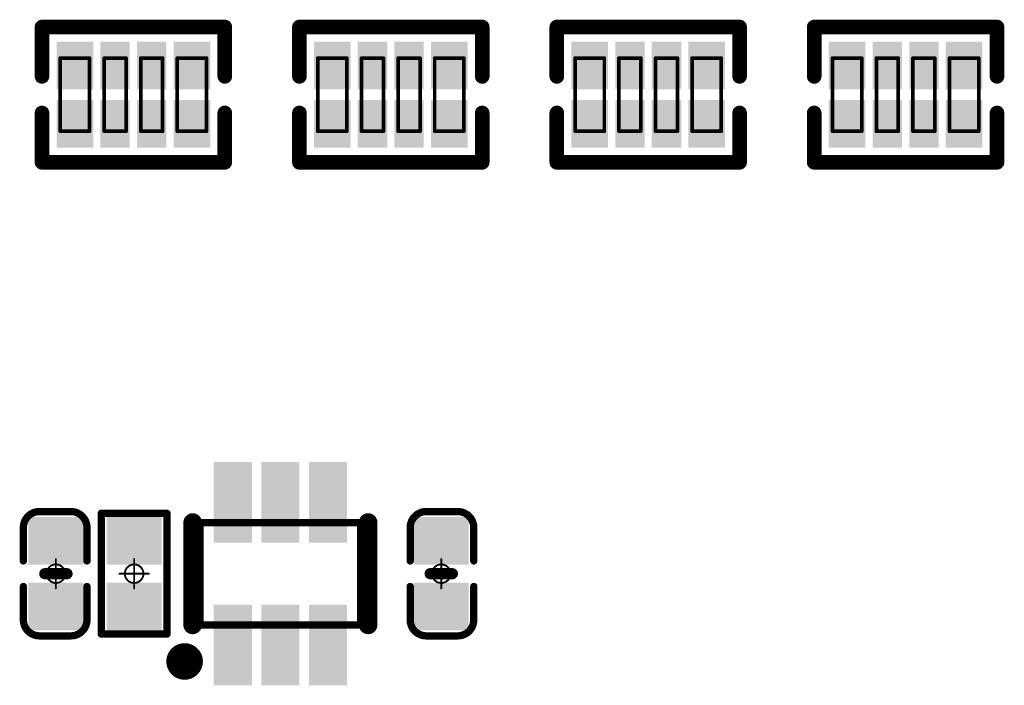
# Model space of a CAD drawing. Header units: millimetres. Extents: x 5.37 to 8.73, y 4.04 to 6.26.
# Tile 14 of 17: x 7.35 to 7.88, y 4.34 to 4.7. Entities that reach past the tile are written whole.
import ezdxf

# ---------------------------------------------------------------- set-up
doc = ezdxf.new("R2010")
doc.units = ezdxf.units.MM
doc.header["$MEASUREMENT"] = 0
for name, color, linetype in [('BottomLayer', 5, 'Continuous'), ('BottomOverlay', 54, 'Continuous'), ('BottomPaste', 16, 'Continuous'), ('BottomSolder', 6, 'Continuous'), ('Mechanical13', 56, 'Continuous'), ('Mechanical15', 56, 'Continuous')]:
    doc.layers.add(name, color=color, linetype=linetype)

# ---------------------------------------------------------------- blocks, each defined once
blk = doc.blocks.new('SOT_363_B_4')
at = {"layer": 'BottomLayer'}
for points in [[(-0.05807, 0.03386), (-0.05807, 0.01732), (-0.0187, 0.03386), (-0.0187, 0.01732)], [(0.05807, 0.01732), (0.05807, 0.03386), (0.0187, 0.01732), (0.0187, 0.03386)], [(-0.0187, -0.00827), (-0.0187, 0.00827), (-0.05807, -0.00827), (-0.05807, 0.00827)], [(0.05807, -0.00827), (0.05807, 0.00827), (0.0187, -0.00827), (0.0187, 0.00827)], [(-0.05807, -0.01732), (-0.05807, -0.03386), (-0.0187, -0.01732), (-0.0187, -0.03386)], [(0.05807, -0.03386), (0.05807, -0.01732), (0.0187, -0.03386), (0.0187, -0.01732)]]:
    blk.add_solid(points, dxfattribs=at)
at = {"layer": 'BottomOverlay', "const_width": 0.01}
for points in [[(-0.02756, 0.04724), (0.02756, 0.04724)], [(0.02756, -0.04724), (-0.02756, -0.04724)]]:
    blk.add_lwpolyline(points, dxfattribs=at)
at = {"layer": 'BottomOverlay'}
for points, const_width in [([(-0.03006, 0.04724, 1), (-0.02506, 0.04724, 1)], 0.005), ([(0.02506, 0.04724, 1), (0.03006, 0.04724, 1)], 0.005), ([(-0.03006, -0.04724, 1), (-0.02506, -0.04724, 1)], 0.005), ([(0.02506, -0.04724, 1), (0.03006, -0.04724, 1)], 0.005), ([(0.05217, -0.05157, 1), (0.04232, -0.05157, 1)], 0.00984), ([(0.03986, -0.05157, 1), (0.04478, -0.05157, 1)], 0.00492), ([(0.0497, -0.05157, 1), (0.05463, -0.05157, 1)], 0.00492)]:
    blk.add_lwpolyline(points, format="xyb", close=True, dxfattribs=dict(at, const_width=const_width))
at = {"layer": 'BottomPaste'}
for points in [[(-0.05807, 0.03386), (-0.05807, 0.01732), (-0.0187, 0.03386), (-0.0187, 0.01732)], [(0.05807, 0.01732), (0.05807, 0.03386), (0.0187, 0.01732), (0.0187, 0.03386)], [(-0.0187, -0.00827), (-0.0187, 0.00827), (-0.05807, -0.00827), (-0.05807, 0.00827)], [(0.05807, -0.00827), (0.05807, 0.00827), (0.0187, -0.00827), (0.0187, 0.00827)], [(-0.05807, -0.01732), (-0.05807, -0.03386), (-0.0187, -0.01732), (-0.0187, -0.03386)], [(0.05807, -0.03386), (0.05807, -0.01732), (0.0187, -0.03386), (0.0187, -0.01732)]]:
    blk.add_solid(points, dxfattribs=at)
at = {"layer": 'BottomSolder'}
for points in [[(-0.06007, 0.03586), (-0.06007, 0.01532), (-0.0167, 0.03586), (-0.0167, 0.01532)], [(0.06007, 0.01532), (0.06007, 0.03586), (0.0167, 0.01532), (0.0167, 0.03586)], [(-0.0167, -0.01027), (-0.0167, 0.01027), (-0.06007, -0.01027), (-0.06007, 0.01027)], [(0.06007, -0.01027), (0.06007, 0.01027), (0.0167, -0.01027), (0.0167, 0.01027)], [(-0.06007, -0.01532), (-0.06007, -0.03586), (-0.0167, -0.01532), (-0.0167, -0.03586)], [(0.06007, -0.03586), (0.06007, -0.01532), (0.0167, -0.03586), (0.0167, -0.01532)]]:
    blk.add_solid(points, dxfattribs=at)
at = {"layer": 'Mechanical13', "const_width": 0.00394}
for points in [[(-0.02756, 0.04331), (-0.02756, -0.04331)], [(-0.02756, 0.04331), (0.02756, 0.04331)], [(0.02756, 0.04331), (0.02756, -0.04331)], [(-0.02756, -0.04331), (0.02756, -0.04331)]]:
    blk.add_lwpolyline(points, dxfattribs=at)
at = {"layer": 'Mechanical13', "const_width": 0.00197}
for points in [[(-0.02854, 0.04331, 1), (-0.02657, 0.04331, 1)], [(-0.02854, 0.04331, 1), (-0.02657, 0.04331, 1)], [(0.02658, 0.04331, 1), (0.02854, 0.04331, 1)], [(0.02658, 0.04331, 1), (0.02854, 0.04331, 1)], [(-0.02854, -0.04331, 1), (-0.02658, -0.04331, 1)], [(-0.02854, -0.04331, 1), (-0.02658, -0.04331, 1)], [(0.02657, -0.04331, 1), (0.02854, -0.04331, 1)], [(0.02657, -0.04331, 1), (0.02854, -0.04331, 1)]]:
    blk.add_lwpolyline(points, format="xyb", close=True, dxfattribs=at)
blk = doc.blocks.new('0402_R_4_B_28')
at = {"layer": 'BottomLayer'}
for points in [[(-0.02362, 0.00492), (-0.02362, 0.02657), (-0.03937, 0.00492), (-0.03937, 0.02657)], [(-0.00394, 0.00492), (-0.00394, 0.02657), (-0.01575, 0.00492), (-0.01575, 0.02657)], [(0.01575, 0.00492), (0.01575, 0.02657), (0.00394, 0.00492), (0.00394, 0.02657)], [(0.03937, 0.00492), (0.03937, 0.02657), (0.02362, 0.00492), (0.02362, 0.02657)], [(-0.02362, -0.02657), (-0.02362, -0.00492), (-0.03937, -0.02657), (-0.03937, -0.00492)], [(-0.00394, -0.02657), (-0.00394, -0.00492), (-0.01575, -0.02657), (-0.01575, -0.00492)], [(0.01575, -0.02657), (0.01575, -0.00492), (0.00394, -0.02657), (0.00394, -0.00492)], [(0.03937, -0.02657), (0.03937, -0.00492), (0.02362, -0.02657), (0.02362, -0.00492)]]:
    blk.add_solid(points, dxfattribs=at)
at = {"layer": 'BottomOverlay', "const_width": 0.00787}
for points in [[(-0.04921, 0.00984), (-0.04921, 0.03642)], [(-0.04921, 0.03642), (0.04921, 0.03642)], [(0.04921, 0.03642), (0.04921, 0.00984)], [(-0.04921, -0.03642), (-0.04921, -0.00984)], [(0.04921, -0.00984), (0.04921, -0.03642)], [(-0.04921, -0.03642), (0.04921, -0.03642)]]:
    blk.add_lwpolyline(points, dxfattribs=at)
at = {"layer": 'BottomOverlay', "const_width": 0.00394}
for points in [[(-0.05118, 0.03642, 1), (-0.04724, 0.03642, 1)], [(-0.05118, 0.03642, 1), (-0.04724, 0.03642, 1)], [(0.04724, 0.03642, 1), (0.05118, 0.03642, 1)], [(0.04724, 0.03642, 1), (0.05118, 0.03642, 1)], [(-0.05118, 0.00984, 1), (-0.04724, 0.00984, 1)], [(0.04724, 0.00984, 1), (0.05118, 0.00984, 1)], [(-0.05118, -0.00984, 1), (-0.04724, -0.00984, 1)], [(0.04724, -0.00984, 1), (0.05118, -0.00984, 1)], [(-0.05118, -0.03642, 1), (-0.04724, -0.03642, 1)], [(-0.05118, -0.03642, 1), (-0.04724, -0.03642, 1)], [(0.04724, -0.03642, 1), (0.05118, -0.03642, 1)], [(0.04724, -0.03642, 1), (0.05118, -0.03642, 1)]]:
    blk.add_lwpolyline(points, format="xyb", close=True, dxfattribs=at)
at = {"layer": 'BottomPaste'}
for points in [[(-0.02362, 0.00492), (-0.02362, 0.02657), (-0.03937, 0.00492), (-0.03937, 0.02657)], [(-0.00394, 0.00492), (-0.00394, 0.02657), (-0.01575, 0.00492), (-0.01575, 0.02657)], [(0.01575, 0.00492), (0.01575, 0.02657), (0.00394, 0.00492), (0.00394, 0.02657)], [(0.03937, 0.00492), (0.03937, 0.02657), (0.02362, 0.00492), (0.02362, 0.02657)], [(-0.02362, -0.02657), (-0.02362, -0.00492), (-0.03937, -0.02657), (-0.03937, -0.00492)], [(-0.00394, -0.02657), (-0.00394, -0.00492), (-0.01575, -0.02657), (-0.01575, -0.00492)], [(0.01575, -0.02657), (0.01575, -0.00492), (0.00394, -0.02657), (0.00394, -0.00492)], [(0.03937, -0.02657), (0.03937, -0.00492), (0.02362, -0.02657), (0.02362, -0.00492)]]:
    blk.add_solid(points, dxfattribs=at)
at = {"layer": 'BottomSolder'}
for points in [[(-0.02162, 0.00292), (-0.02162, 0.02857), (-0.04137, 0.00292), (-0.04137, 0.02857)], [(-0.00194, 0.00292), (-0.00194, 0.02857), (-0.01775, 0.00292), (-0.01775, 0.02857)], [(0.01775, 0.00292), (0.01775, 0.02857), (0.00194, 0.00292), (0.00194, 0.02857)], [(0.04137, 0.00292), (0.04137, 0.02857), (0.02162, 0.00292), (0.02162, 0.02857)], [(-0.02162, -0.02857), (-0.02162, -0.00292), (-0.04137, -0.02857), (-0.04137, -0.00292)], [(-0.00194, -0.02857), (-0.00194, -0.00292), (-0.01775, -0.02857), (-0.01775, -0.00292)], [(0.01775, -0.02857), (0.01775, -0.00292), (0.00194, -0.02857), (0.00194, -0.00292)], [(0.04137, -0.02857), (0.04137, -0.00292), (0.02162, -0.02857), (0.02162, -0.00292)]]:
    blk.add_solid(points, dxfattribs=at)
at = {"layer": 'Mechanical13', "const_width": 0.00197}
for points in [[(-0.03937, -0.01969), (-0.03937, 0.01968)], [(-0.03937, 0.01968), (-0.02362, 0.01968)], [(-0.02362, -0.01969), (-0.02362, 0.01968)], [(-0.01575, 0.01968), (-0.00394, 0.01968)], [(-0.01575, -0.01969), (-0.01575, 0.01968)], [(-0.00394, -0.01969), (-0.00394, 0.01968)], [(0.00394, 0.01968), (0.01575, 0.01968)], [(0.00394, -0.01969), (0.00394, 0.01968)], [(0.01575, -0.01969), (0.01575, 0.01968)], [(0.02362, 0.01968), (0.03937, 0.01968)], [(0.02362, -0.01969), (0.02362, 0.01968)], [(0.03937, -0.01969), (0.03937, 0.01968)], [(-0.03937, -0.01969), (-0.02362, -0.01969)], [(-0.03937, -0.01969), (-0.02362, -0.01969)], [(-0.01575, -0.01969), (-0.00394, -0.01969)], [(0.00394, -0.01969), (0.01575, -0.01969)], [(0.02362, -0.01969), (0.03937, -0.01969)]]:
    blk.add_lwpolyline(points, dxfattribs=at)
at = {"layer": 'Mechanical13', "const_width": 0.000984}
for points in [[(-0.03986, 0.01968, 1), (-0.03888, 0.01968, 1)], [(-0.03986, 0.01968, 1), (-0.03888, 0.01968, 1)], [(-0.02411, 0.01968, 1), (-0.02313, 0.01968, 1)], [(-0.02411, 0.01968, 1), (-0.02313, 0.01968, 1)], [(-0.01624, 0.01968, 1), (-0.01526, 0.01968, 1)], [(-0.01624, 0.01968, 1), (-0.01526, 0.01968, 1)], [(-0.00443, 0.01968, 1), (-0.00344, 0.01968, 1)], [(-0.00443, 0.01968, 1), (-0.00344, 0.01968, 1)], [(0.00345, 0.01968, 1), (0.00443, 0.01968, 1)], [(0.00345, 0.01968, 1), (0.00443, 0.01968, 1)], [(0.01526, 0.01968, 1), (0.01624, 0.01968, 1)], [(0.01526, 0.01968, 1), (0.01624, 0.01968, 1)], [(0.02313, 0.01968, 1), (0.02411, 0.01968, 1)], [(0.02313, 0.01968, 1), (0.02411, 0.01968, 1)], [(0.03888, 0.01968, 1), (0.03986, 0.01968, 1)], [(0.03888, 0.01968, 1), (0.03986, 0.01968, 1)], [(-0.03986, -0.01969, 1), (-0.03888, -0.01969, 1)], [(-0.03986, -0.01969, 1), (-0.03888, -0.01969, 1)], [(-0.03986, -0.01969, 1), (-0.03888, -0.01969, 1)], [(-0.02411, -0.01969, 1), (-0.02313, -0.01969, 1)], [(-0.02411, -0.01969, 1), (-0.02313, -0.01969, 1)], [(-0.02411, -0.01969, 1), (-0.02313, -0.01969, 1)], [(-0.01624, -0.01969, 1), (-0.01526, -0.01969, 1)], [(-0.01624, -0.01969, 1), (-0.01526, -0.01969, 1)], [(-0.00443, -0.01969, 1), (-0.00344, -0.01969, 1)], [(-0.00443, -0.01969, 1), (-0.00344, -0.01969, 1)], [(0.00345, -0.01969, 1), (0.00443, -0.01969, 1)], [(0.00345, -0.01969, 1), (0.00443, -0.01969, 1)], [(0.01526, -0.01969, 1), (0.01624, -0.01969, 1)], [(0.01526, -0.01969, 1), (0.01624, -0.01969, 1)], [(0.02313, -0.01969, 1), (0.02411, -0.01969, 1)], [(0.02313, -0.01969, 1), (0.02411, -0.01969, 1)], [(0.03888, -0.01969, 1), (0.03986, -0.01969, 1)], [(0.03888, -0.01969, 1), (0.03986, -0.01969, 1)]]:
    blk.add_lwpolyline(points, format="xyb", close=True, dxfattribs=at)
blk = doc.blocks.new('0402_R_4_B_29')
at = {"layer": 'BottomLayer'}
for points in [[(-0.02362, 0.00492), (-0.02362, 0.02657), (-0.03937, 0.00492), (-0.03937, 0.02657)], [(-0.00394, 0.00492), (-0.00394, 0.02657), (-0.01575, 0.00492), (-0.01575, 0.02657)], [(0.01575, 0.00492), (0.01575, 0.02657), (0.00394, 0.00492), (0.00394, 0.02657)], [(0.03937, 0.00492), (0.03937, 0.02657), (0.02362, 0.00492), (0.02362, 0.02657)], [(-0.02362, -0.02657), (-0.02362, -0.00492), (-0.03937, -0.02657), (-0.03937, -0.00492)], [(-0.00394, -0.02657), (-0.00394, -0.00492), (-0.01575, -0.02657), (-0.01575, -0.00492)], [(0.01575, -0.02657), (0.01575, -0.00492), (0.00394, -0.02657), (0.00394, -0.00492)], [(0.03937, -0.02657), (0.03937, -0.00492), (0.02362, -0.02657), (0.02362, -0.00492)]]:
    blk.add_solid(points, dxfattribs=at)
at = {"layer": 'BottomOverlay', "const_width": 0.00787}
for points in [[(-0.04921, 0.00984), (-0.04921, 0.03642)], [(-0.04921, 0.03642), (0.04921, 0.03642)], [(0.04921, 0.03642), (0.04921, 0.00984)], [(-0.04921, -0.03642), (-0.04921, -0.00984)], [(0.04921, -0.00984), (0.04921, -0.03642)], [(-0.04921, -0.03642), (0.04921, -0.03642)]]:
    blk.add_lwpolyline(points, dxfattribs=at)
at = {"layer": 'BottomOverlay', "const_width": 0.00394}
for points in [[(-0.05118, 0.03642, 1), (-0.04724, 0.03642, 1)], [(-0.05118, 0.03642, 1), (-0.04724, 0.03642, 1)], [(0.04724, 0.03642, 1), (0.05118, 0.03642, 1)], [(0.04724, 0.03642, 1), (0.05118, 0.03642, 1)], [(-0.05118, 0.00984, 1), (-0.04724, 0.00984, 1)], [(0.04724, 0.00984, 1), (0.05118, 0.00984, 1)], [(-0.05118, -0.00984, 1), (-0.04724, -0.00984, 1)], [(0.04724, -0.00984, 1), (0.05118, -0.00984, 1)], [(-0.05118, -0.03642, 1), (-0.04724, -0.03642, 1)], [(-0.05118, -0.03642, 1), (-0.04724, -0.03642, 1)], [(0.04724, -0.03642, 1), (0.05118, -0.03642, 1)], [(0.04724, -0.03642, 1), (0.05118, -0.03642, 1)]]:
    blk.add_lwpolyline(points, format="xyb", close=True, dxfattribs=at)
at = {"layer": 'BottomPaste'}
for points in [[(-0.02362, 0.00492), (-0.02362, 0.02657), (-0.03937, 0.00492), (-0.03937, 0.02657)], [(-0.00394, 0.00492), (-0.00394, 0.02657), (-0.01575, 0.00492), (-0.01575, 0.02657)], [(0.01575, 0.00492), (0.01575, 0.02657), (0.00394, 0.00492), (0.00394, 0.02657)], [(0.03937, 0.00492), (0.03937, 0.02657), (0.02362, 0.00492), (0.02362, 0.02657)], [(-0.02362, -0.02657), (-0.02362, -0.00492), (-0.03937, -0.02657), (-0.03937, -0.00492)], [(-0.00394, -0.02657), (-0.00394, -0.00492), (-0.01575, -0.02657), (-0.01575, -0.00492)], [(0.01575, -0.02657), (0.01575, -0.00492), (0.00394, -0.02657), (0.00394, -0.00492)], [(0.03937, -0.02657), (0.03937, -0.00492), (0.02362, -0.02657), (0.02362, -0.00492)]]:
    blk.add_solid(points, dxfattribs=at)
at = {"layer": 'BottomSolder'}
for points in [[(-0.02162, 0.00292), (-0.02162, 0.02857), (-0.04137, 0.00292), (-0.04137, 0.02857)], [(-0.00194, 0.00292), (-0.00194, 0.02857), (-0.01775, 0.00292), (-0.01775, 0.02857)], [(0.01775, 0.00292), (0.01775, 0.02857), (0.00194, 0.00292), (0.00194, 0.02857)], [(0.04137, 0.00292), (0.04137, 0.02857), (0.02162, 0.00292), (0.02162, 0.02857)], [(-0.02162, -0.02857), (-0.02162, -0.00292), (-0.04137, -0.02857), (-0.04137, -0.00292)], [(-0.00194, -0.02857), (-0.00194, -0.00292), (-0.01775, -0.02857), (-0.01775, -0.00292)], [(0.01775, -0.02857), (0.01775, -0.00292), (0.00194, -0.02857), (0.00194, -0.00292)], [(0.04137, -0.02857), (0.04137, -0.00292), (0.02162, -0.02857), (0.02162, -0.00292)]]:
    blk.add_solid(points, dxfattribs=at)
at = {"layer": 'Mechanical13', "const_width": 0.00197}
for points in [[(-0.03937, -0.01969), (-0.03937, 0.01968)], [(-0.03937, 0.01968), (-0.02362, 0.01968)], [(-0.02362, -0.01969), (-0.02362, 0.01968)], [(-0.01575, 0.01968), (-0.00394, 0.01968)], [(-0.01575, -0.01969), (-0.01575, 0.01968)], [(-0.00394, -0.01969), (-0.00394, 0.01968)], [(0.00394, 0.01968), (0.01575, 0.01968)], [(0.00394, -0.01969), (0.00394, 0.01968)], [(0.01575, -0.01969), (0.01575, 0.01968)], [(0.02362, 0.01968), (0.03937, 0.01968)], [(0.02362, -0.01969), (0.02362, 0.01968)], [(0.03937, -0.01969), (0.03937, 0.01968)], [(-0.03937, -0.01969), (-0.02362, -0.01969)], [(-0.03937, -0.01969), (-0.02362, -0.01969)], [(-0.01575, -0.01969), (-0.00394, -0.01969)], [(0.00394, -0.01969), (0.01575, -0.01969)], [(0.02362, -0.01969), (0.03937, -0.01969)]]:
    blk.add_lwpolyline(points, dxfattribs=at)
at = {"layer": 'Mechanical13', "const_width": 0.000984}
for points in [[(-0.03986, 0.01968, 1), (-0.03888, 0.01968, 1)], [(-0.03986, 0.01968, 1), (-0.03888, 0.01968, 1)], [(-0.02411, 0.01968, 1), (-0.02313, 0.01968, 1)], [(-0.02411, 0.01968, 1), (-0.02313, 0.01968, 1)], [(-0.01624, 0.01968, 1), (-0.01526, 0.01968, 1)], [(-0.01624, 0.01968, 1), (-0.01526, 0.01968, 1)], [(-0.00443, 0.01968, 1), (-0.00344, 0.01968, 1)], [(-0.00443, 0.01968, 1), (-0.00344, 0.01968, 1)], [(0.00345, 0.01968, 1), (0.00443, 0.01968, 1)], [(0.00345, 0.01968, 1), (0.00443, 0.01968, 1)], [(0.01526, 0.01968, 1), (0.01624, 0.01968, 1)], [(0.01526, 0.01968, 1), (0.01624, 0.01968, 1)], [(0.02313, 0.01968, 1), (0.02411, 0.01968, 1)], [(0.02313, 0.01968, 1), (0.02411, 0.01968, 1)], [(0.03888, 0.01968, 1), (0.03986, 0.01968, 1)], [(0.03888, 0.01968, 1), (0.03986, 0.01968, 1)], [(-0.03986, -0.01969, 1), (-0.03888, -0.01969, 1)], [(-0.03986, -0.01969, 1), (-0.03888, -0.01969, 1)], [(-0.03986, -0.01969, 1), (-0.03888, -0.01969, 1)], [(-0.02411, -0.01969, 1), (-0.02313, -0.01969, 1)], [(-0.02411, -0.01969, 1), (-0.02313, -0.01969, 1)], [(-0.02411, -0.01969, 1), (-0.02313, -0.01969, 1)], [(-0.01624, -0.01969, 1), (-0.01526, -0.01969, 1)], [(-0.01624, -0.01969, 1), (-0.01526, -0.01969, 1)], [(-0.00443, -0.01969, 1), (-0.00344, -0.01969, 1)], [(-0.00443, -0.01969, 1), (-0.00344, -0.01969, 1)], [(0.00345, -0.01969, 1), (0.00443, -0.01969, 1)], [(0.00345, -0.01969, 1), (0.00443, -0.01969, 1)], [(0.01526, -0.01969, 1), (0.01624, -0.01969, 1)], [(0.01526, -0.01969, 1), (0.01624, -0.01969, 1)], [(0.02313, -0.01969, 1), (0.02411, -0.01969, 1)], [(0.02313, -0.01969, 1), (0.02411, -0.01969, 1)], [(0.03888, -0.01969, 1), (0.03986, -0.01969, 1)], [(0.03888, -0.01969, 1), (0.03986, -0.01969, 1)]]:
    blk.add_lwpolyline(points, format="xyb", close=True, dxfattribs=at)
blk = doc.blocks.new('0402_R_4_B_30')
at = {"layer": 'BottomLayer'}
for points in [[(-0.02362, 0.00492), (-0.02362, 0.02657), (-0.03937, 0.00492), (-0.03937, 0.02657)], [(-0.00394, 0.00492), (-0.00394, 0.02657), (-0.01575, 0.00492), (-0.01575, 0.02657)], [(0.01575, 0.00492), (0.01575, 0.02657), (0.00394, 0.00492), (0.00394, 0.02657)], [(0.03937, 0.00492), (0.03937, 0.02657), (0.02362, 0.00492), (0.02362, 0.02657)], [(-0.02362, -0.02657), (-0.02362, -0.00492), (-0.03937, -0.02657), (-0.03937, -0.00492)], [(-0.00394, -0.02657), (-0.00394, -0.00492), (-0.01575, -0.02657), (-0.01575, -0.00492)], [(0.01575, -0.02657), (0.01575, -0.00492), (0.00394, -0.02657), (0.00394, -0.00492)], [(0.03937, -0.02657), (0.03937, -0.00492), (0.02362, -0.02657), (0.02362, -0.00492)]]:
    blk.add_solid(points, dxfattribs=at)
at = {"layer": 'BottomOverlay', "const_width": 0.00787}
for points in [[(-0.04921, 0.00984), (-0.04921, 0.03642)], [(-0.04921, 0.03642), (0.04921, 0.03642)], [(0.04921, 0.03642), (0.04921, 0.00984)], [(-0.04921, -0.03642), (-0.04921, -0.00984)], [(0.04921, -0.00984), (0.04921, -0.03642)], [(-0.04921, -0.03642), (0.04921, -0.03642)]]:
    blk.add_lwpolyline(points, dxfattribs=at)
at = {"layer": 'BottomOverlay', "const_width": 0.00394}
for points in [[(-0.05118, 0.03642, 1), (-0.04724, 0.03642, 1)], [(-0.05118, 0.03642, 1), (-0.04724, 0.03642, 1)], [(0.04724, 0.03642, 1), (0.05118, 0.03642, 1)], [(0.04724, 0.03642, 1), (0.05118, 0.03642, 1)], [(-0.05118, 0.00984, 1), (-0.04724, 0.00984, 1)], [(0.04724, 0.00984, 1), (0.05118, 0.00984, 1)], [(-0.05118, -0.00984, 1), (-0.04724, -0.00984, 1)], [(0.04724, -0.00984, 1), (0.05118, -0.00984, 1)], [(-0.05118, -0.03642, 1), (-0.04724, -0.03642, 1)], [(-0.05118, -0.03642, 1), (-0.04724, -0.03642, 1)], [(0.04724, -0.03642, 1), (0.05118, -0.03642, 1)], [(0.04724, -0.03642, 1), (0.05118, -0.03642, 1)]]:
    blk.add_lwpolyline(points, format="xyb", close=True, dxfattribs=at)
at = {"layer": 'BottomPaste'}
for points in [[(-0.02362, 0.00492), (-0.02362, 0.02657), (-0.03937, 0.00492), (-0.03937, 0.02657)], [(-0.00394, 0.00492), (-0.00394, 0.02657), (-0.01575, 0.00492), (-0.01575, 0.02657)], [(0.01575, 0.00492), (0.01575, 0.02657), (0.00394, 0.00492), (0.00394, 0.02657)], [(0.03937, 0.00492), (0.03937, 0.02657), (0.02362, 0.00492), (0.02362, 0.02657)], [(-0.02362, -0.02657), (-0.02362, -0.00492), (-0.03937, -0.02657), (-0.03937, -0.00492)], [(-0.00394, -0.02657), (-0.00394, -0.00492), (-0.01575, -0.02657), (-0.01575, -0.00492)], [(0.01575, -0.02657), (0.01575, -0.00492), (0.00394, -0.02657), (0.00394, -0.00492)], [(0.03937, -0.02657), (0.03937, -0.00492), (0.02362, -0.02657), (0.02362, -0.00492)]]:
    blk.add_solid(points, dxfattribs=at)
at = {"layer": 'BottomSolder'}
for points in [[(-0.02162, 0.00292), (-0.02162, 0.02857), (-0.04137, 0.00292), (-0.04137, 0.02857)], [(-0.00194, 0.00292), (-0.00194, 0.02857), (-0.01775, 0.00292), (-0.01775, 0.02857)], [(0.01775, 0.00292), (0.01775, 0.02857), (0.00194, 0.00292), (0.00194, 0.02857)], [(0.04137, 0.00292), (0.04137, 0.02857), (0.02162, 0.00292), (0.02162, 0.02857)], [(-0.02162, -0.02857), (-0.02162, -0.00292), (-0.04137, -0.02857), (-0.04137, -0.00292)], [(-0.00194, -0.02857), (-0.00194, -0.00292), (-0.01775, -0.02857), (-0.01775, -0.00292)], [(0.01775, -0.02857), (0.01775, -0.00292), (0.00194, -0.02857), (0.00194, -0.00292)], [(0.04137, -0.02857), (0.04137, -0.00292), (0.02162, -0.02857), (0.02162, -0.00292)]]:
    blk.add_solid(points, dxfattribs=at)
at = {"layer": 'Mechanical13', "const_width": 0.00197}
for points in [[(-0.03937, -0.01969), (-0.03937, 0.01968)], [(-0.03937, 0.01968), (-0.02362, 0.01968)], [(-0.02362, -0.01969), (-0.02362, 0.01968)], [(-0.01575, 0.01968), (-0.00394, 0.01968)], [(-0.01575, -0.01969), (-0.01575, 0.01968)], [(-0.00394, -0.01969), (-0.00394, 0.01968)], [(0.00394, 0.01968), (0.01575, 0.01968)], [(0.00394, -0.01969), (0.00394, 0.01968)], [(0.01575, -0.01969), (0.01575, 0.01968)], [(0.02362, 0.01968), (0.03937, 0.01968)], [(0.02362, -0.01969), (0.02362, 0.01968)], [(0.03937, -0.01969), (0.03937, 0.01968)], [(-0.03937, -0.01969), (-0.02362, -0.01969)], [(-0.03937, -0.01969), (-0.02362, -0.01969)], [(-0.01575, -0.01969), (-0.00394, -0.01969)], [(0.00394, -0.01969), (0.01575, -0.01969)], [(0.02362, -0.01969), (0.03937, -0.01969)]]:
    blk.add_lwpolyline(points, dxfattribs=at)
at = {"layer": 'Mechanical13', "const_width": 0.000984}
for points in [[(-0.03986, 0.01968, 1), (-0.03888, 0.01968, 1)], [(-0.03986, 0.01968, 1), (-0.03888, 0.01968, 1)], [(-0.02411, 0.01968, 1), (-0.02313, 0.01968, 1)], [(-0.02411, 0.01968, 1), (-0.02313, 0.01968, 1)], [(-0.01624, 0.01968, 1), (-0.01526, 0.01968, 1)], [(-0.01624, 0.01968, 1), (-0.01526, 0.01968, 1)], [(-0.00443, 0.01968, 1), (-0.00344, 0.01968, 1)], [(-0.00443, 0.01968, 1), (-0.00344, 0.01968, 1)], [(0.00345, 0.01968, 1), (0.00443, 0.01968, 1)], [(0.00345, 0.01968, 1), (0.00443, 0.01968, 1)], [(0.01526, 0.01968, 1), (0.01624, 0.01968, 1)], [(0.01526, 0.01968, 1), (0.01624, 0.01968, 1)], [(0.02313, 0.01968, 1), (0.02411, 0.01968, 1)], [(0.02313, 0.01968, 1), (0.02411, 0.01968, 1)], [(0.03888, 0.01968, 1), (0.03986, 0.01968, 1)], [(0.03888, 0.01968, 1), (0.03986, 0.01968, 1)], [(-0.03986, -0.01969, 1), (-0.03888, -0.01969, 1)], [(-0.03986, -0.01969, 1), (-0.03888, -0.01969, 1)], [(-0.03986, -0.01969, 1), (-0.03888, -0.01969, 1)], [(-0.02411, -0.01969, 1), (-0.02313, -0.01969, 1)], [(-0.02411, -0.01969, 1), (-0.02313, -0.01969, 1)], [(-0.02411, -0.01969, 1), (-0.02313, -0.01969, 1)], [(-0.01624, -0.01969, 1), (-0.01526, -0.01969, 1)], [(-0.01624, -0.01969, 1), (-0.01526, -0.01969, 1)], [(-0.00443, -0.01969, 1), (-0.00344, -0.01969, 1)], [(-0.00443, -0.01969, 1), (-0.00344, -0.01969, 1)], [(0.00345, -0.01969, 1), (0.00443, -0.01969, 1)], [(0.00345, -0.01969, 1), (0.00443, -0.01969, 1)], [(0.01526, -0.01969, 1), (0.01624, -0.01969, 1)], [(0.01526, -0.01969, 1), (0.01624, -0.01969, 1)], [(0.02313, -0.01969, 1), (0.02411, -0.01969, 1)], [(0.02313, -0.01969, 1), (0.02411, -0.01969, 1)], [(0.03888, -0.01969, 1), (0.03986, -0.01969, 1)], [(0.03888, -0.01969, 1), (0.03986, -0.01969, 1)]]:
    blk.add_lwpolyline(points, format="xyb", close=True, dxfattribs=at)
blk = doc.blocks.new('0402_R_4_B_31')
at = {"layer": 'BottomLayer'}
for points in [[(-0.02362, 0.00492), (-0.02362, 0.02657), (-0.03937, 0.00492), (-0.03937, 0.02657)], [(-0.00394, 0.00492), (-0.00394, 0.02657), (-0.01575, 0.00492), (-0.01575, 0.02657)], [(0.01575, 0.00492), (0.01575, 0.02657), (0.00394, 0.00492), (0.00394, 0.02657)], [(0.03937, 0.00492), (0.03937, 0.02657), (0.02362, 0.00492), (0.02362, 0.02657)], [(-0.02362, -0.02657), (-0.02362, -0.00492), (-0.03937, -0.02657), (-0.03937, -0.00492)], [(-0.00394, -0.02657), (-0.00394, -0.00492), (-0.01575, -0.02657), (-0.01575, -0.00492)], [(0.01575, -0.02657), (0.01575, -0.00492), (0.00394, -0.02657), (0.00394, -0.00492)], [(0.03937, -0.02657), (0.03937, -0.00492), (0.02362, -0.02657), (0.02362, -0.00492)]]:
    blk.add_solid(points, dxfattribs=at)
at = {"layer": 'BottomOverlay', "const_width": 0.00787}
for points in [[(-0.04921, 0.00984), (-0.04921, 0.03642)], [(-0.04921, 0.03642), (0.04921, 0.03642)], [(0.04921, 0.03642), (0.04921, 0.00984)], [(-0.04921, -0.03642), (-0.04921, -0.00984)], [(0.04921, -0.00984), (0.04921, -0.03642)], [(-0.04921, -0.03642), (0.04921, -0.03642)]]:
    blk.add_lwpolyline(points, dxfattribs=at)
at = {"layer": 'BottomOverlay', "const_width": 0.00394}
for points in [[(-0.05118, 0.03642, 1), (-0.04724, 0.03642, 1)], [(-0.05118, 0.03642, 1), (-0.04724, 0.03642, 1)], [(0.04724, 0.03642, 1), (0.05118, 0.03642, 1)], [(0.04724, 0.03642, 1), (0.05118, 0.03642, 1)], [(-0.05118, 0.00984, 1), (-0.04724, 0.00984, 1)], [(0.04724, 0.00984, 1), (0.05118, 0.00984, 1)], [(-0.05118, -0.00984, 1), (-0.04724, -0.00984, 1)], [(0.04724, -0.00984, 1), (0.05118, -0.00984, 1)], [(-0.05118, -0.03642, 1), (-0.04724, -0.03642, 1)], [(-0.05118, -0.03642, 1), (-0.04724, -0.03642, 1)], [(0.04724, -0.03642, 1), (0.05118, -0.03642, 1)], [(0.04724, -0.03642, 1), (0.05118, -0.03642, 1)]]:
    blk.add_lwpolyline(points, format="xyb", close=True, dxfattribs=at)
at = {"layer": 'BottomPaste'}
for points in [[(-0.02362, 0.00492), (-0.02362, 0.02657), (-0.03937, 0.00492), (-0.03937, 0.02657)], [(-0.00394, 0.00492), (-0.00394, 0.02657), (-0.01575, 0.00492), (-0.01575, 0.02657)], [(0.01575, 0.00492), (0.01575, 0.02657), (0.00394, 0.00492), (0.00394, 0.02657)], [(0.03937, 0.00492), (0.03937, 0.02657), (0.02362, 0.00492), (0.02362, 0.02657)], [(-0.02362, -0.02657), (-0.02362, -0.00492), (-0.03937, -0.02657), (-0.03937, -0.00492)], [(-0.00394, -0.02657), (-0.00394, -0.00492), (-0.01575, -0.02657), (-0.01575, -0.00492)], [(0.01575, -0.02657), (0.01575, -0.00492), (0.00394, -0.02657), (0.00394, -0.00492)], [(0.03937, -0.02657), (0.03937, -0.00492), (0.02362, -0.02657), (0.02362, -0.00492)]]:
    blk.add_solid(points, dxfattribs=at)
at = {"layer": 'BottomSolder'}
for points in [[(-0.02162, 0.00292), (-0.02162, 0.02857), (-0.04137, 0.00292), (-0.04137, 0.02857)], [(-0.00194, 0.00292), (-0.00194, 0.02857), (-0.01775, 0.00292), (-0.01775, 0.02857)], [(0.01775, 0.00292), (0.01775, 0.02857), (0.00194, 0.00292), (0.00194, 0.02857)], [(0.04137, 0.00292), (0.04137, 0.02857), (0.02162, 0.00292), (0.02162, 0.02857)], [(-0.02162, -0.02857), (-0.02162, -0.00292), (-0.04137, -0.02857), (-0.04137, -0.00292)], [(-0.00194, -0.02857), (-0.00194, -0.00292), (-0.01775, -0.02857), (-0.01775, -0.00292)], [(0.01775, -0.02857), (0.01775, -0.00292), (0.00194, -0.02857), (0.00194, -0.00292)], [(0.04137, -0.02857), (0.04137, -0.00292), (0.02162, -0.02857), (0.02162, -0.00292)]]:
    blk.add_solid(points, dxfattribs=at)
at = {"layer": 'Mechanical13', "const_width": 0.00197}
for points in [[(-0.03937, -0.01969), (-0.03937, 0.01968)], [(-0.03937, 0.01968), (-0.02362, 0.01968)], [(-0.02362, -0.01969), (-0.02362, 0.01968)], [(-0.01575, 0.01968), (-0.00394, 0.01968)], [(-0.01575, -0.01969), (-0.01575, 0.01968)], [(-0.00394, -0.01969), (-0.00394, 0.01968)], [(0.00394, 0.01968), (0.01575, 0.01968)], [(0.00394, -0.01969), (0.00394, 0.01968)], [(0.01575, -0.01969), (0.01575, 0.01968)], [(0.02362, 0.01968), (0.03937, 0.01968)], [(0.02362, -0.01969), (0.02362, 0.01968)], [(0.03937, -0.01969), (0.03937, 0.01968)], [(-0.03937, -0.01969), (-0.02362, -0.01969)], [(-0.03937, -0.01969), (-0.02362, -0.01969)], [(-0.01575, -0.01969), (-0.00394, -0.01969)], [(0.00394, -0.01969), (0.01575, -0.01969)], [(0.02362, -0.01969), (0.03937, -0.01969)]]:
    blk.add_lwpolyline(points, dxfattribs=at)
at = {"layer": 'Mechanical13', "const_width": 0.000984}
for points in [[(-0.03986, 0.01968, 1), (-0.03888, 0.01968, 1)], [(-0.03986, 0.01968, 1), (-0.03888, 0.01968, 1)], [(-0.02411, 0.01968, 1), (-0.02313, 0.01968, 1)], [(-0.02411, 0.01968, 1), (-0.02313, 0.01968, 1)], [(-0.01624, 0.01968, 1), (-0.01526, 0.01968, 1)], [(-0.01624, 0.01968, 1), (-0.01526, 0.01968, 1)], [(-0.00443, 0.01968, 1), (-0.00344, 0.01968, 1)], [(-0.00443, 0.01968, 1), (-0.00344, 0.01968, 1)], [(0.00345, 0.01968, 1), (0.00443, 0.01968, 1)], [(0.00345, 0.01968, 1), (0.00443, 0.01968, 1)], [(0.01526, 0.01968, 1), (0.01624, 0.01968, 1)], [(0.01526, 0.01968, 1), (0.01624, 0.01968, 1)], [(0.02313, 0.01968, 1), (0.02411, 0.01968, 1)], [(0.02313, 0.01968, 1), (0.02411, 0.01968, 1)], [(0.03888, 0.01968, 1), (0.03986, 0.01968, 1)], [(0.03888, 0.01968, 1), (0.03986, 0.01968, 1)], [(-0.03986, -0.01969, 1), (-0.03888, -0.01969, 1)], [(-0.03986, -0.01969, 1), (-0.03888, -0.01969, 1)], [(-0.03986, -0.01969, 1), (-0.03888, -0.01969, 1)], [(-0.02411, -0.01969, 1), (-0.02313, -0.01969, 1)], [(-0.02411, -0.01969, 1), (-0.02313, -0.01969, 1)], [(-0.02411, -0.01969, 1), (-0.02313, -0.01969, 1)], [(-0.01624, -0.01969, 1), (-0.01526, -0.01969, 1)], [(-0.01624, -0.01969, 1), (-0.01526, -0.01969, 1)], [(-0.00443, -0.01969, 1), (-0.00344, -0.01969, 1)], [(-0.00443, -0.01969, 1), (-0.00344, -0.01969, 1)], [(0.00345, -0.01969, 1), (0.00443, -0.01969, 1)], [(0.00345, -0.01969, 1), (0.00443, -0.01969, 1)], [(0.01526, -0.01969, 1), (0.01624, -0.01969, 1)], [(0.01526, -0.01969, 1), (0.01624, -0.01969, 1)], [(0.02313, -0.01969, 1), (0.02411, -0.01969, 1)], [(0.02313, -0.01969, 1), (0.02411, -0.01969, 1)], [(0.03888, -0.01969, 1), (0.03986, -0.01969, 1)], [(0.03888, -0.01969, 1), (0.03986, -0.01969, 1)]]:
    blk.add_lwpolyline(points, format="xyb", close=True, dxfattribs=at)
blk = doc.blocks.new('R0402_B_64')
at = {"layer": 'BottomLayer'}
for points in [[(-0.02657, -0.01082), (-0.00886, -0.01082), (-0.02657, 0.01083), (-0.00886, 0.01083)], [(0.00886, -0.01083), (0.02657, -0.01083), (0.00886, 0.01083), (0.02657, 0.01083)]]:
    blk.add_solid(points, dxfattribs=at)
at = {"layer": 'BottomOverlay', "const_width": 0.00394}
for points in [[(0.03248, 0.01772), (-0.03248, 0.01772)], [(-0.03248, 0.01772), (-0.03248, -0.01772)], [(0.03248, 0.01772), (0.03248, -0.01772)], [(-0.03248, -0.01772), (0.03248, -0.01772)]]:
    blk.add_lwpolyline(points, dxfattribs=at)
at = {"layer": 'BottomOverlay', "const_width": 0.00197}
for points in [[(-0.03346, 0.01772, 1), (-0.0315, 0.01772, 1)], [(-0.03346, 0.01772, 1), (-0.0315, 0.01772, 1)], [(0.0315, 0.01772, 1), (0.03346, 0.01772, 1)], [(0.0315, 0.01772, 1), (0.03346, 0.01772, 1)], [(-0.03346, -0.01772, 1), (-0.0315, -0.01772, 1)], [(-0.03346, -0.01772, 1), (-0.0315, -0.01772, 1)], [(0.0315, -0.01772, 1), (0.03346, -0.01772, 1)], [(0.0315, -0.01772, 1), (0.03346, -0.01772, 1)]]:
    blk.add_lwpolyline(points, format="xyb", close=True, dxfattribs=at)
at = {"layer": 'BottomPaste'}
for points in [[(-0.02657, -0.01082), (-0.00886, -0.01082), (-0.02657, 0.01083), (-0.00886, 0.01083)], [(0.00886, -0.01083), (0.02657, -0.01083), (0.00886, 0.01083), (0.02657, 0.01083)]]:
    blk.add_solid(points, dxfattribs=at)
at = {"layer": 'BottomSolder'}
for points in [[(-0.03057, -0.01482), (-0.00486, -0.01482), (-0.03057, 0.01483), (-0.00486, 0.01483)], [(0.00486, -0.01483), (0.03057, -0.01483), (0.00486, 0.01483), (0.03057, 0.01483)]]:
    blk.add_solid(points, dxfattribs=at)
at = {"layer": 'Mechanical15'}
for points, const_width in [([(0.005, 0, 1), (-0.005, 0, 1)], 0.001), ([(-0.00025, 0.00787, 1), (0.00025, 0.00787, 1)], 0.0005), ([(-0.00812, 0, 1), (-0.00762, 0, 1)], 0.0005), ([(-0.00525, 0, 1), (-0.00475, 0, 1)], 0.0005), ([(0.00475, 0, 1), (0.00525, 0, 1)], 0.0005), ([(0.00762, 0, 1), (0.00812, 0, 1)], 0.0005), ([(-0.00025, -0.00787, 1), (0.00025, -0.00787, 1)], 0.0005)]:
    blk.add_lwpolyline(points, format="xyb", close=True, dxfattribs=dict(at, const_width=const_width))
at = {"layer": 'Mechanical15', "const_width": 0.001}
for points in [[(0, 0.00787), (0, -0.00787)], [(-0.00787, 0), (0.00787, 0)]]:
    blk.add_lwpolyline(points, dxfattribs=at)
blk = doc.blocks.new('C0402_B_103')
at = {"layer": 'BottomLayer'}
for points in [[(-0.02657, -0.01082), (-0.00886, -0.01082), (-0.02657, 0.01083), (-0.00886, 0.01083)], [(0.00886, -0.01083), (0.02657, -0.01083), (0.00886, 0.01083), (0.02657, 0.01083)]]:
    blk.add_solid(points, dxfattribs=at)
at = {"layer": 'BottomOverlay', "const_width": 0.00394}
for points in [[(-0.03346, 0.00886, -0.414214), (-0.0248, 0.01752)], [(0.0248, 0.01752, -0.414214), (0.03346, 0.00886)], [(-0.0248, -0.01673, -0.414214), (-0.03346, -0.00807)], [(0.03346, -0.00807, -0.414214), (0.0248, -0.01673)]]:
    blk.add_lwpolyline(points, format="xyb", dxfattribs=at)
at = {"layer": 'BottomOverlay'}
for points, const_width in [([(-0.02578, 0.01752, 1), (-0.02382, 0.01752, 1)], 0.00197), ([(-0.02559, 0.01752, 1), (-0.02362, 0.01752, 1)], 0.00197), ([(-0.00787, 0.01752, 1), (-0.0059, 0.01752, 1)], 0.00197), ([(0.00591, 0.01752, 1), (0.00787, 0.01752, 1)], 0.00197), ([(0.02362, 0.01752, 1), (0.02559, 0.01752, 1)], 0.00197), ([(0.02382, 0.01752, 1), (0.02579, 0.01752, 1)], 0.00197), ([(-0.03445, 0.00886, 1), (-0.03248, 0.00886, 1)], 0.00197), ([(-0.03445, 0.00886, 1), (-0.03248, 0.00886, 1)], 0.00197), ([(0.03248, 0.00886, 1), (0.03445, 0.00886, 1)], 0.00197), ([(0.03248, 0.00886, 1), (0.03445, 0.00886, 1)], 0.00197), ([(-0.0015, 0.006, 1), (0.0015, 0.006, 1)], 0.003), ([(-0.0015, -0.006, 1), (0.0015, -0.006, 1)], 0.003), ([(-0.03445, -0.00807, 1), (-0.03248, -0.00807, 1)], 0.00197), ([(-0.03445, -0.00807, 1), (-0.03248, -0.00807, 1)], 0.00197), ([(0.03248, -0.00807, 1), (0.03445, -0.00807, 1)], 0.00197), ([(0.03248, -0.00807, 1), (0.03445, -0.00807, 1)], 0.00197), ([(-0.02578, -0.01673, 1), (-0.02382, -0.01673, 1)], 0.00197), ([(-0.02559, -0.01673, 1), (-0.02362, -0.01673, 1)], 0.00197), ([(-0.00787, -0.01673, 1), (-0.0059, -0.01673, 1)], 0.00197), ([(0.00591, -0.01673, 1), (0.00787, -0.01673, 1)], 0.00197), ([(0.02362, -0.01673, 1), (0.02559, -0.01673, 1)], 0.00197), ([(0.02382, -0.01673, 1), (0.02579, -0.01673, 1)], 0.00197)]:
    blk.add_lwpolyline(points, format="xyb", close=True, dxfattribs=dict(at, const_width=const_width))
for points, const_width in [([(-0.00689, 0.01752), (-0.0246, 0.01752)], 0.00394), ([(0.02461, 0.01752), (0.00689, 0.01752)], 0.00394), ([(-0.03346, -0.00807), (-0.03346, 0.00886)], 0.00394), ([(0.03346, -0.00807), (0.03346, 0.00886)], 0.00394), ([(0, -0.006), (0, 0.006)], 0.006), ([(-0.00689, -0.01673), (-0.0246, -0.01673)], 0.00394), ([(0.02461, -0.01673), (0.00689, -0.01673)], 0.00394)]:
    blk.add_lwpolyline(points, dxfattribs=dict(at, const_width=const_width))
at = {"layer": 'BottomPaste'}
for points in [[(-0.02657, -0.01082), (-0.00886, -0.01082), (-0.02657, 0.01083), (-0.00886, 0.01083)], [(0.00886, -0.01083), (0.02657, -0.01083), (0.00886, 0.01083), (0.02657, 0.01083)]]:
    blk.add_solid(points, dxfattribs=at)
at = {"layer": 'BottomSolder'}
for points in [[(-0.03057, -0.01482), (-0.00486, -0.01482), (-0.03057, 0.01483), (-0.00486, 0.01483)], [(0.00486, -0.01483), (0.03057, -0.01483), (0.00486, 0.01483), (0.03057, 0.01483)]]:
    blk.add_solid(points, dxfattribs=at)
at = {"layer": 'Mechanical15'}
for points, const_width in [([(0.005, 0, 1), (-0.005, 0, 1)], 0.001), ([(-0.00025, 0.00788, 1), (0.00025, 0.00788, 1)], 0.0005), ([(-0.00812, 0, 1), (-0.00762, 0, 1)], 0.0005), ([(-0.00525, 0, 1), (-0.00475, 0, 1)], 0.0005), ([(0.00475, 0, 1), (0.00525, 0, 1)], 0.0005), ([(0.00763, 0, 1), (0.00813, 0, 1)], 0.0005), ([(-0.00025, -0.00787, 1), (0.00025, -0.00787, 1)], 0.0005)]:
    blk.add_lwpolyline(points, format="xyb", close=True, dxfattribs=dict(at, const_width=const_width))
at = {"layer": 'Mechanical15', "const_width": 0.001}
for points in [[(0, -0.00787), (0, 0.00788)], [(0.00788, 0), (-0.00787, 0)]]:
    blk.add_lwpolyline(points, dxfattribs=at)
blk = doc.blocks.new('C0402_B_112')
at = {"layer": 'BottomLayer'}
for points in [[(-0.02657, -0.01082), (-0.00886, -0.01082), (-0.02657, 0.01083), (-0.00886, 0.01083)], [(0.00886, -0.01083), (0.02657, -0.01083), (0.00886, 0.01083), (0.02657, 0.01083)]]:
    blk.add_solid(points, dxfattribs=at)
at = {"layer": 'BottomOverlay', "const_width": 0.00394}
for points in [[(-0.03346, 0.00886, -0.414214), (-0.0248, 0.01752)], [(0.0248, 0.01752, -0.414214), (0.03346, 0.00886)], [(-0.0248, -0.01673, -0.414214), (-0.03346, -0.00807)], [(0.03346, -0.00807, -0.414214), (0.0248, -0.01673)]]:
    blk.add_lwpolyline(points, format="xyb", dxfattribs=at)
at = {"layer": 'BottomOverlay'}
for points, const_width in [([(-0.02578, 0.01752, 1), (-0.02382, 0.01752, 1)], 0.00197), ([(-0.02559, 0.01752, 1), (-0.02362, 0.01752, 1)], 0.00197), ([(-0.00787, 0.01752, 1), (-0.0059, 0.01752, 1)], 0.00197), ([(0.00591, 0.01752, 1), (0.00787, 0.01752, 1)], 0.00197), ([(0.02362, 0.01752, 1), (0.02559, 0.01752, 1)], 0.00197), ([(0.02382, 0.01752, 1), (0.02579, 0.01752, 1)], 0.00197), ([(-0.03445, 0.00886, 1), (-0.03248, 0.00886, 1)], 0.00197), ([(-0.03445, 0.00886, 1), (-0.03248, 0.00886, 1)], 0.00197), ([(0.03248, 0.00886, 1), (0.03445, 0.00886, 1)], 0.00197), ([(0.03248, 0.00886, 1), (0.03445, 0.00886, 1)], 0.00197), ([(-0.0015, 0.006, 1), (0.0015, 0.006, 1)], 0.003), ([(-0.0015, -0.006, 1), (0.0015, -0.006, 1)], 0.003), ([(-0.03445, -0.00807, 1), (-0.03248, -0.00807, 1)], 0.00197), ([(-0.03445, -0.00807, 1), (-0.03248, -0.00807, 1)], 0.00197), ([(0.03248, -0.00807, 1), (0.03445, -0.00807, 1)], 0.00197), ([(0.03248, -0.00807, 1), (0.03445, -0.00807, 1)], 0.00197), ([(-0.02578, -0.01673, 1), (-0.02382, -0.01673, 1)], 0.00197), ([(-0.02559, -0.01673, 1), (-0.02362, -0.01673, 1)], 0.00197), ([(-0.00787, -0.01673, 1), (-0.0059, -0.01673, 1)], 0.00197), ([(0.00591, -0.01673, 1), (0.00787, -0.01673, 1)], 0.00197), ([(0.02362, -0.01673, 1), (0.02559, -0.01673, 1)], 0.00197), ([(0.02382, -0.01673, 1), (0.02579, -0.01673, 1)], 0.00197)]:
    blk.add_lwpolyline(points, format="xyb", close=True, dxfattribs=dict(at, const_width=const_width))
for points, const_width in [([(-0.0246, 0.01752), (-0.00689, 0.01752)], 0.00394), ([(0.00689, 0.01752), (0.02461, 0.01752)], 0.00394), ([(-0.03346, 0.00886), (-0.03346, -0.00807)], 0.00394), ([(0.03346, 0.00886), (0.03346, -0.00807)], 0.00394), ([(0, 0.006), (0, -0.006)], 0.006), ([(-0.0246, -0.01673), (-0.00689, -0.01673)], 0.00394), ([(0.00689, -0.01673), (0.02461, -0.01673)], 0.00394)]:
    blk.add_lwpolyline(points, dxfattribs=dict(at, const_width=const_width))
at = {"layer": 'BottomPaste'}
for points in [[(-0.02657, -0.01082), (-0.00886, -0.01082), (-0.02657, 0.01083), (-0.00886, 0.01083)], [(0.00886, -0.01083), (0.02657, -0.01083), (0.00886, 0.01083), (0.02657, 0.01083)]]:
    blk.add_solid(points, dxfattribs=at)
at = {"layer": 'BottomSolder'}
for points in [[(-0.03057, -0.01482), (-0.00486, -0.01482), (-0.03057, 0.01483), (-0.00486, 0.01483)], [(0.00486, -0.01483), (0.03057, -0.01483), (0.00486, 0.01483), (0.03057, 0.01483)]]:
    blk.add_solid(points, dxfattribs=at)
at = {"layer": 'Mechanical15'}
for points, const_width in [([(0.005, 0, 1), (-0.005, 0, 1)], 0.001), ([(-0.00025, 0.00788, 1), (0.00025, 0.00788, 1)], 0.0005), ([(-0.00812, 0, 1), (-0.00762, 0, 1)], 0.0005), ([(-0.00525, 0, 1), (-0.00475, 0, 1)], 0.0005), ([(0.00475, 0, 1), (0.00525, 0, 1)], 0.0005), ([(0.00763, 0, 1), (0.00813, 0, 1)], 0.0005), ([(-0.00025, -0.00787, 1), (0.00025, -0.00787, 1)], 0.0005)]:
    blk.add_lwpolyline(points, format="xyb", close=True, dxfattribs=dict(at, const_width=const_width))
at = {"layer": 'Mechanical15', "const_width": 0.001}
for points in [[(0, 0.00788), (0, -0.00787)], [(-0.00787, 0), (0.00788, 0)]]:
    blk.add_lwpolyline(points, dxfattribs=at)

msp = doc.modelspace()

# ---------------------------------------------------------------- block references
for name, p in [('0402_R_4_B_31', (7.41496, 4.65488)), ('0402_R_4_B_30', (7.55354, 4.65488)), ('0402_R_4_B_29', (7.69213, 4.65488)), ('0402_R_4_B_28', (7.83071, 4.65488))]:
    msp.add_blockref(name, p)
for name, p, rotation in [('SOT_363_B_4', (7.49409, 4.39701), 270), ('C0402_B_103', (7.37323, 4.39701), 90), ('C0402_B_112', (7.58071, 4.39701), 270), ('R0402_B_64', (7.41535, 4.39701), 270)]:
    msp.add_blockref(name, p, dxfattribs=dict(rotation=rotation))

doc.saveas('drawing.dxf')
